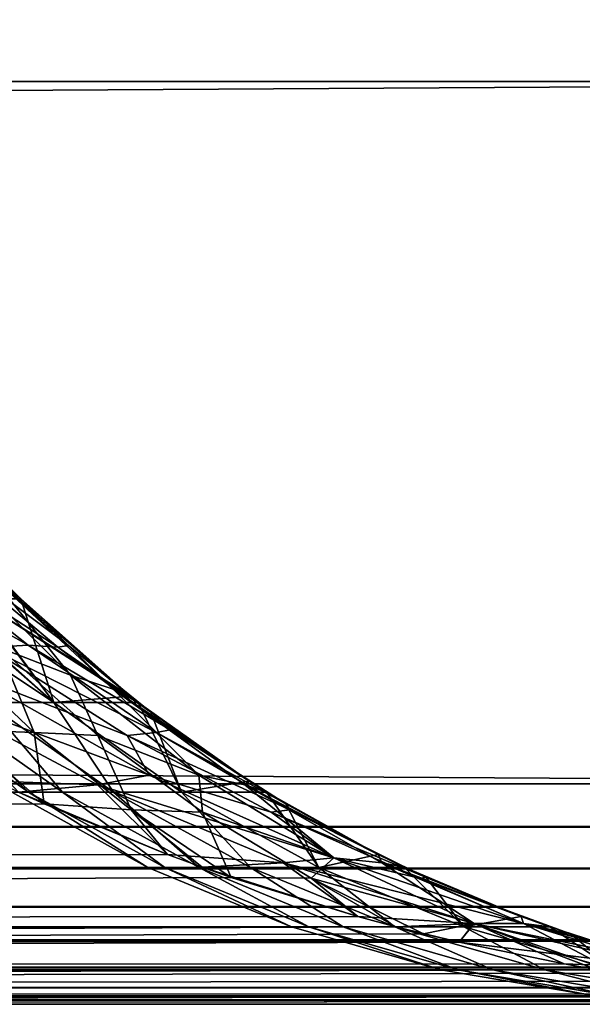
# Model space of a CAD drawing. Header units: millimetres. Extents: x -125 to 125, y -4 to 54.
# Tile 234 of 256: x 120.77 to 121.99, y -2 to 0.13. Entities that reach past the tile are written whole.
import ezdxf

# ---------------------------------------------------------------- set-up
doc = ezdxf.new("R2010")
doc.units = ezdxf.units.MM
doc.header["$LTSCALE"] = 65.185185
for name, color, linetype in [('10', 7, 'CONTINUOUS'), ('172', 7, 'CONTINUOUS'), ('173', 7, 'CONTINUOUS'), ('175', 7, 'CONTINUOUS'), ('176', 7, 'CONTINUOUS'), ('179', 7, 'CONTINUOUS'), ('18', 7, 'CONTINUOUS'), ('180', 7, 'CONTINUOUS'), ('22', 7, 'CONTINUOUS'), ('3', 7, 'CONTINUOUS'), ('5', 7, 'CONTINUOUS'), ('6', 7, 'CONTINUOUS'), ('8', 7, 'CONTINUOUS')]:
    doc.layers.add(name, color=color, linetype=linetype)

msp = doc.modelspace()

# ---------------------------------------------------------------- linework, layer by layer
at = {"layer": '10', "color": 7, "linetype": 'Continuous'}
for points in [[(123.901, 0, -124.9), (-123.8345, -1.5218, -124.8336), (-123.901, 0, -124.9), (123.901, 0, -124.9)], [(123.8345, -1.5218, -124.8336), (-123.8345, -1.5218, -124.8336), (123.901, 0, -124.9), (123.8345, -1.5218, -124.8336)]]:
    msp.add_3dface(points, dxfattribs=at)
at = {"layer": '172', "color": 7, "linetype": 'Continuous'}
for points in [[(120.6721, -1.1213, 108.8931), (120.7696, -1.1213, 120.0561), (120.7084, -1.0607, 119.9949), (120.6721, -1.1213, 108.8931)], [(120.7696, -1.1213, -120.0561), (120.6753, -1.1213, -109.2771), (120.7084, -1.0607, -119.9949), (120.7696, -1.1213, -120.0561)]]:
    msp.add_3dface(points, dxfattribs=at)
at = {"layer": '173', "color": 7, "linetype": 'Continuous'}
for points in [[(120.7646, -1.5402, -121.3015), (99.1347, -1.7032, -121.4149), (120.8204, -1.5658, -121.3434), (120.7646, -1.5402, -121.3015)], [(120.8204, -1.5658, -121.3434), (99.1347, -1.7032, -121.4149), (121.0871, -1.6756, -121.5435), (120.8204, -1.5658, -121.3434)], [(99.1347, -1.7032, -121.4149), (121.162, -1.703, -121.5998), (121.0871, -1.6756, -121.5435), (99.1347, -1.7032, -121.4149)], [(99.1347, -1.7032, -121.4149), (99.4772, -1.832, -121.7287), (121.162, -1.703, -121.5998), (99.1347, -1.7032, -121.4149)], [(121.162, -1.703, -121.5998), (99.4772, -1.832, -121.7287), (121.2253, -1.7251, -121.6473), (121.162, -1.703, -121.5998)], [(121.2253, -1.7251, -121.6473), (99.4772, -1.832, -121.7287), (121.4996, -1.8098, -121.8532), (121.2253, -1.7251, -121.6473)], [(99.4772, -1.832, -121.7287), (121.5819, -1.8319, -121.915), (121.4996, -1.8098, -121.8532), (99.4772, -1.832, -121.7287)], [(99.4772, -1.832, -121.7287), (99.8343, -1.9251, -122.0551), (121.5819, -1.8319, -121.915), (99.4772, -1.832, -121.7287)], [(121.5819, -1.8319, -121.915), (99.8343, -1.9251, -122.0551), (121.6416, -1.847, -121.9598), (121.5819, -1.8319, -121.915)], [(121.6416, -1.847, -121.9598), (99.8343, -1.9251, -122.0551), (121.719, -1.8654, -122.0179), (121.6416, -1.847, -121.9598)], [(121.719, -1.8654, -122.0179), (99.8343, -1.9251, -122.0551), (121.9463, -1.9123, -122.1885), (121.719, -1.8654, -122.0179)], [(99.8343, -1.9251, -122.0551), (122.0187, -1.9251, -122.2429), (121.9463, -1.9123, -122.1885), (99.8343, -1.9251, -122.0551)], [(99.8343, -1.9251, -122.0551), (100.2006, -1.9813, -122.3899), (122.0187, -1.9251, -122.2429), (99.8343, -1.9251, -122.0551)], [(122.0187, -1.9251, -122.2429), (100.2006, -1.9813, -122.3899), (122.0629, -1.9323, -122.2761), (122.0187, -1.9251, -122.2429)], [(122.0629, -1.9323, -122.2761), (100.2006, -1.9813, -122.3899), (122.1801, -1.9498, -122.364), (122.0629, -1.9323, -122.2761)], [(122.1801, -1.9498, -122.364), (100.2006, -1.9813, -122.3899), (122.419, -1.9772, -122.5434), (122.1801, -1.9498, -122.364)], [(100.2006, -1.9813, -122.3899), (122.4663, -1.9813, -122.5788), (122.419, -1.9772, -122.5434), (100.2006, -1.9813, -122.3899)], [(100.2006, -1.9813, -122.3899), (112.8155, -2, -122.8266), (122.4663, -1.9813, -122.5788), (100.2006, -1.9813, -122.3899)], [(122.4663, -1.9813, -122.5788), (112.8155, -2, -122.8266), (122.4887, -1.9831, -122.5956), (122.4663, -1.9813, -122.5788)], [(122.4887, -1.9831, -122.5956), (112.8155, -2, -122.8266), (122.6633, -1.9941, -122.7267), (122.4887, -1.9831, -122.5956)], [(112.8155, -2, -122.8266), (122.9176, -2, -122.9176), (122.6633, -1.9941, -122.7267), (112.8155, -2, -122.8266)]]:
    msp.add_3dface(points, dxfattribs=at)
at = {"layer": '175', "color": 7, "linetype": 'Continuous'}
for points in [[(121.0871, -1.6756, 121.5435), (99.1347, -1.7032, 121.4149), (120.7646, -1.5402, 121.3015), (121.0871, -1.6756, 121.5435)], [(121.162, -1.703, 121.5998), (99.1347, -1.7032, 121.4149), (121.0871, -1.6756, 121.5435), (121.162, -1.703, 121.5998)], [(121.162, -1.703, 121.5998), (99.4772, -1.832, 121.7287), (99.1347, -1.7032, 121.4149), (121.162, -1.703, 121.5998)], [(121.4996, -1.8098, 121.8532), (99.4772, -1.832, 121.7287), (121.162, -1.703, 121.5998), (121.4996, -1.8098, 121.8532)], [(121.5819, -1.8319, 121.915), (99.4772, -1.832, 121.7287), (121.4996, -1.8098, 121.8532), (121.5819, -1.8319, 121.915)], [(121.5819, -1.8319, 121.915), (99.8343, -1.9251, 122.0551), (99.4772, -1.832, 121.7287), (121.5819, -1.8319, 121.915)], [(121.719, -1.8654, 122.0179), (99.8343, -1.9251, 122.0551), (121.5819, -1.8319, 121.915), (121.719, -1.8654, 122.0179)], [(121.9463, -1.9123, 122.1885), (99.8343, -1.9251, 122.0551), (121.719, -1.8654, 122.0179), (121.9463, -1.9123, 122.1885)], [(122.0187, -1.9251, 122.2429), (99.8343, -1.9251, 122.0551), (121.9463, -1.9123, 122.1885), (122.0187, -1.9251, 122.2429)], [(122.0187, -1.9251, 122.2429), (100.2006, -1.9813, 122.3899), (99.8343, -1.9251, 122.0551), (122.0187, -1.9251, 122.2429)], [(122.1801, -1.9498, 122.364), (100.2006, -1.9813, 122.3899), (122.0187, -1.9251, 122.2429), (122.1801, -1.9498, 122.364)], [(122.419, -1.9772, 122.5434), (100.2006, -1.9813, 122.3899), (122.1801, -1.9498, 122.364), (122.419, -1.9772, 122.5434)], [(122.4663, -1.9813, 122.5788), (100.2006, -1.9813, 122.3899), (122.419, -1.9772, 122.5434), (122.4663, -1.9813, 122.5788)], [(122.4663, -1.9813, 122.5788), (102.6221, -2, 122.7429), (100.2006, -1.9813, 122.3899), (122.4663, -1.9813, 122.5788)], [(112.7701, -2, 122.8263), (102.6221, -2, 122.7429), (122.4663, -1.9813, 122.5788), (112.7701, -2, 122.8263)], [(122.6633, -1.9941, 122.7267), (112.7701, -2, 122.8263), (122.4663, -1.9813, 122.5788), (122.6633, -1.9941, 122.7267)], [(122.9176, -2, 122.9176), (112.7701, -2, 122.8263), (122.6633, -1.9941, 122.7267), (122.9176, -2, 122.9176)]]:
    msp.add_3dface(points, dxfattribs=at)
at = {"layer": '176', "color": 7, "linetype": 'Continuous'}
for points in [[(120.5838, -1.1213, 97.6876), (120.5046, -1.1213, 86.4205), (120.8407, -1.3455, 98.5057), (120.5838, -1.1213, 97.6876)], [(120.5046, -1.1213, 86.4205), (120.6944, -1.3455, 76.6158), (120.8407, -1.3455, 98.5057), (120.5046, -1.1213, 86.4205)], [(120.6721, -1.1213, 108.8931), (120.5838, -1.1213, 97.6876), (120.8407, -1.3455, 98.5057), (120.6721, -1.1213, 108.8931)], [(120.5898, -1.1213, -98.4959), (120.6753, -1.1213, -109.2771), (120.8407, -1.3455, -98.5057), (120.5898, -1.1213, -98.4959)], [(120.5898, -1.1213, -98.4959), (120.8407, -1.3455, -98.5057), (120.6944, -1.3455, -76.6158), (120.5898, -1.1213, -98.4959)], [(120.7696, -1.1213, 120.0561), (120.6721, -1.1213, 108.8931), (121.0069, -1.3322, 120.3722), (120.7696, -1.1213, 120.0561)], [(120.6721, -1.1213, 108.8931), (120.8407, -1.3455, 98.5057), (121.0236, -1.3455, 120.3945), (120.6721, -1.1213, 108.8931)], [(120.6721, -1.1213, 108.8931), (121.0236, -1.3455, 120.3945), (121.0069, -1.3322, 120.3722), (120.6721, -1.1213, 108.8931)], [(120.6753, -1.1213, -109.2771), (120.7696, -1.1213, -120.0561), (120.8407, -1.3455, -98.5057), (120.6753, -1.1213, -109.2771)], [(120.8407, -1.3455, -98.5057), (120.7696, -1.1213, -120.0561), (121.0069, -1.3322, -120.3722), (120.8407, -1.3455, -98.5057)], [(121.0236, -1.3455, -120.3945), (120.8407, -1.3455, -98.5057), (121.0069, -1.3322, -120.3722), (121.0236, -1.3455, -120.3945)], [(120.7497, -1.5404, 10.9789), (120.7865, -1.5404, 32.9367), (120.5116, -1.3455, 32.8355), (120.7497, -1.5404, 10.9789)], [(120.5116, -1.3455, 32.8355), (120.7865, -1.5404, 32.9367), (120.5847, -1.3455, 54.7257), (120.5116, -1.3455, 32.8355)], [(120.7865, -1.5404, -32.9367), (120.7497, -1.5404, -10.9789), (120.5116, -1.3455, -32.8355), (120.7865, -1.5404, -32.9367)], [(120.5847, -1.3455, -54.7257), (120.7865, -1.5404, -32.9367), (120.5116, -1.3455, -32.8355), (120.5847, -1.3455, -54.7257)], [(120.7865, -1.5404, 32.9367), (120.8601, -1.5404, 54.8944), (120.5847, -1.3455, 54.7257), (120.7865, -1.5404, 32.9367)], [(120.5847, -1.3455, 54.7257), (120.8601, -1.5404, 54.8944), (120.6944, -1.3455, 76.6158), (120.5847, -1.3455, 54.7257)], [(120.8601, -1.5404, -54.8944), (120.7865, -1.5404, -32.9367), (120.5847, -1.3455, -54.7257), (120.8601, -1.5404, -54.8944)], [(120.6944, -1.3455, -76.6158), (120.8601, -1.5404, -54.8944), (120.5847, -1.3455, -54.7257), (120.6944, -1.3455, -76.6158)], [(120.8601, -1.5404, 54.8944), (120.9705, -1.5404, 76.8519), (120.6944, -1.3455, 76.6158), (120.8601, -1.5404, 54.8944)], [(120.6944, -1.3455, 76.6158), (120.9705, -1.5404, 76.8519), (120.8407, -1.3455, 98.5057), (120.6944, -1.3455, 76.6158)], [(120.9705, -1.5404, -76.8519), (120.8601, -1.5404, -54.8944), (120.6944, -1.3455, -76.6158), (120.9705, -1.5404, -76.8519)], [(120.8407, -1.3455, -98.5057), (120.9705, -1.5404, -76.8519), (120.6944, -1.3455, -76.6158), (120.8407, -1.3455, -98.5057)], [(120.9705, -1.5404, 76.8519), (121.1177, -1.5404, 98.8092), (120.8407, -1.3455, 98.5057), (120.9705, -1.5404, 76.8519)], [(120.8407, -1.3455, 98.5057), (121.1177, -1.5404, 98.8092), (121.0236, -1.3455, 120.3945), (120.8407, -1.3455, 98.5057)], [(121.1177, -1.5404, -98.8092), (120.9705, -1.5404, -76.8519), (120.8407, -1.3455, -98.5057), (121.1177, -1.5404, -98.8092)], [(121.0236, -1.3455, -120.3945), (121.1177, -1.5404, -98.8092), (120.8407, -1.3455, -98.5057), (121.0236, -1.3455, -120.3945)], [(121.0236, -1.3455, 120.3945), (121.1177, -1.5404, 98.8092), (121.0514, -1.3671, 120.4314), (121.0236, -1.3455, 120.3945)], [(121.2639, -1.5165, -120.7145), (121.1177, -1.5404, -98.8092), (121.0236, -1.3455, -120.3945), (121.2639, -1.5165, -120.7145)], [(121.0514, -1.3671, 120.4314), (121.1177, -1.5404, 98.8092), (121.2639, -1.5165, 120.7145), (121.0514, -1.3671, 120.4314)], [(121.1177, -1.5404, 98.8092), (121.3015, -1.5402, 120.7646), (121.2639, -1.5165, 120.7145), (121.1177, -1.5404, 98.8092)], [(121.3015, -1.5402, -120.7646), (121.1177, -1.5404, -98.8092), (121.2639, -1.5165, -120.7145), (121.3015, -1.5402, -120.7646)], [(121.0445, -1.7032, -11.0151), (121.0445, -1.7032, 11.0151), (120.7497, -1.5404, -10.9789), (121.0445, -1.7032, -11.0151)], [(120.7865, -1.5404, -32.9367), (121.0445, -1.7032, -11.0151), (120.7497, -1.5404, -10.9789), (120.7865, -1.5404, -32.9367)], [(120.7497, -1.5404, -10.9789), (121.0445, -1.7032, 11.0151), (120.7497, -1.5404, 10.9789), (120.7497, -1.5404, -10.9789)], [(120.7497, -1.5404, 10.9789), (121.0445, -1.7032, 11.0151), (120.7865, -1.5404, 32.9367), (120.7497, -1.5404, 10.9789)], [(120.8601, -1.5404, -54.8944), (121.0815, -1.7032, -33.0452), (120.7865, -1.5404, -32.9367), (120.8601, -1.5404, -54.8944)], [(121.0445, -1.7032, 11.0151), (121.0815, -1.7032, 33.0452), (120.7865, -1.5404, 32.9367), (121.0445, -1.7032, 11.0151)], [(120.7865, -1.5404, 32.9367), (121.0815, -1.7032, 33.0452), (120.8601, -1.5404, 54.8944), (120.7865, -1.5404, 32.9367)], [(121.0815, -1.7032, -33.0452), (121.0445, -1.7032, -11.0151), (120.7865, -1.5404, -32.9367), (121.0815, -1.7032, -33.0452)], [(121.0815, -1.7032, 33.0452), (121.1556, -1.7032, 55.0752), (120.8601, -1.5404, 54.8944), (121.0815, -1.7032, 33.0452)], [(120.8601, -1.5404, 54.8944), (121.1556, -1.7032, 55.0752), (120.9705, -1.5404, 76.8519), (120.8601, -1.5404, 54.8944)], [(121.1556, -1.7032, -55.0752), (121.0815, -1.7032, -33.0452), (120.8601, -1.5404, -54.8944), (121.1556, -1.7032, -55.0752)], [(120.9705, -1.5404, -76.8519), (121.1556, -1.7032, -55.0752), (120.8601, -1.5404, -54.8944), (120.9705, -1.5404, -76.8519)], [(121.1556, -1.7032, 55.0752), (121.2668, -1.7032, 77.105), (120.9705, -1.5404, 76.8519), (121.1556, -1.7032, 55.0752)], [(120.9705, -1.5404, 76.8519), (121.2668, -1.7032, 77.105), (121.1177, -1.5404, 98.8092), (120.9705, -1.5404, 76.8519)], [(121.2668, -1.7032, -77.105), (121.1556, -1.7032, -55.0752), (120.9705, -1.5404, -76.8519), (121.2668, -1.7032, -77.105)], [(121.1177, -1.5404, -98.8092), (121.2668, -1.7032, -77.105), (120.9705, -1.5404, -76.8519), (121.1177, -1.5404, -98.8092)], [(121.1177, -1.5404, 98.8092), (121.4149, -1.7032, 99.1347), (121.3015, -1.5402, 120.7646), (121.1177, -1.5404, 98.8092)], [(121.3015, -1.5402, -120.7646), (121.4149, -1.7032, -99.1347), (121.1177, -1.5404, -98.8092), (121.3015, -1.5402, -120.7646)], [(121.2668, -1.7032, 77.105), (121.4149, -1.7032, 99.1347), (121.1177, -1.5404, 98.8092), (121.2668, -1.7032, 77.105)], [(121.4149, -1.7032, -99.1347), (121.2668, -1.7032, -77.105), (121.1177, -1.5404, -98.8092), (121.4149, -1.7032, -99.1347)], [(121.5435, -1.6756, -121.0871), (121.4149, -1.7032, -99.1347), (121.3015, -1.5402, -120.7646), (121.5435, -1.6756, -121.0871)], [(121.3015, -1.5402, 120.7646), (121.4149, -1.7032, 99.1347), (121.3434, -1.5658, 120.8204), (121.3015, -1.5402, 120.7646)], [(121.3434, -1.5658, 120.8204), (121.4149, -1.7032, 99.1347), (121.5435, -1.6756, 121.0871), (121.3434, -1.5658, 120.8204)], [(121.4149, -1.7032, 99.1347), (121.5998, -1.703, 121.162), (121.5435, -1.6756, 121.0871), (121.4149, -1.7032, 99.1347)], [(121.5998, -1.703, -121.162), (121.4149, -1.7032, -99.1347), (121.5435, -1.6756, -121.0871), (121.5998, -1.703, -121.162)], [(121.3557, -1.832, -11.0531), (121.3557, -1.832, 11.0531), (121.0445, -1.7032, -11.0151), (121.3557, -1.832, -11.0531)], [(121.0815, -1.7032, -33.0452), (121.3557, -1.832, -11.0531), (121.0445, -1.7032, -11.0151), (121.0815, -1.7032, -33.0452)], [(121.0445, -1.7032, -11.0151), (121.3557, -1.832, 11.0531), (121.0445, -1.7032, 11.0151), (121.0445, -1.7032, -11.0151)], [(121.0445, -1.7032, 11.0151), (121.3557, -1.832, 11.0531), (121.0815, -1.7032, 33.0452), (121.0445, -1.7032, 11.0151)], [(121.393, -1.832, -33.1594), (121.3557, -1.832, -11.0531), (121.0815, -1.7032, -33.0452), (121.393, -1.832, -33.1594)], [(121.1556, -1.7032, -55.0752), (121.393, -1.832, -33.1594), (121.0815, -1.7032, -33.0452), (121.1556, -1.7032, -55.0752)], [(121.3557, -1.832, 11.0531), (121.393, -1.832, 33.1594), (121.0815, -1.7032, 33.0452), (121.3557, -1.832, 11.0531)], [(121.0815, -1.7032, 33.0452), (121.393, -1.832, 33.1594), (121.1556, -1.7032, 55.0752), (121.0815, -1.7032, 33.0452)], [(121.4676, -1.832, -55.2655), (121.393, -1.832, -33.1594), (121.1556, -1.7032, -55.0752), (121.4676, -1.832, -55.2655)], [(121.2668, -1.7032, -77.105), (121.4676, -1.832, -55.2655), (121.1556, -1.7032, -55.0752), (121.2668, -1.7032, -77.105)], [(121.393, -1.832, 33.1594), (121.4676, -1.832, 55.2655), (121.1556, -1.7032, 55.0752), (121.393, -1.832, 33.1594)], [(121.1556, -1.7032, 55.0752), (121.4676, -1.832, 55.2655), (121.2668, -1.7032, 77.105), (121.1556, -1.7032, 55.0752)], [(121.2668, -1.7032, 77.105), (121.5795, -1.832, 77.3715), (121.4149, -1.7032, 99.1347), (121.2668, -1.7032, 77.105)], [(121.4676, -1.832, 55.2655), (121.5795, -1.832, 77.3715), (121.2668, -1.7032, 77.105), (121.4676, -1.832, 55.2655)], [(121.5795, -1.832, -77.3715), (121.4676, -1.832, -55.2655), (121.2668, -1.7032, -77.105), (121.5795, -1.832, -77.3715)], [(121.4149, -1.7032, -99.1347), (121.5795, -1.832, -77.3715), (121.2668, -1.7032, -77.105), (121.4149, -1.7032, -99.1347)], [(121.4149, -1.7032, 99.1347), (121.7287, -1.832, 99.4772), (121.5998, -1.703, 121.162), (121.4149, -1.7032, 99.1347)], [(121.5998, -1.703, -121.162), (121.7287, -1.832, -99.4772), (121.4149, -1.7032, -99.1347), (121.5998, -1.703, -121.162)], [(121.5795, -1.832, 77.3715), (121.7287, -1.832, 99.4772), (121.4149, -1.7032, 99.1347), (121.5795, -1.832, 77.3715)], [(121.7287, -1.832, -99.4772), (121.5795, -1.832, -77.3715), (121.4149, -1.7032, -99.1347), (121.7287, -1.832, -99.4772)], [(121.5998, -1.703, 121.162), (121.7287, -1.832, 99.4772), (121.6473, -1.7251, 121.2253), (121.5998, -1.703, 121.162)], [(121.8532, -1.8098, -121.4996), (121.7287, -1.832, -99.4772), (121.5998, -1.703, -121.162), (121.8532, -1.8098, -121.4996)], [(121.6473, -1.7251, 121.2253), (121.7287, -1.832, 99.4772), (121.8532, -1.8098, 121.4996), (121.6473, -1.7251, 121.2253)], [(121.7287, -1.832, 99.4772), (121.915, -1.8319, 121.5819), (121.8532, -1.8098, 121.4996), (121.7287, -1.832, 99.4772)], [(121.915, -1.8319, -121.5819), (121.7287, -1.832, -99.4772), (121.8532, -1.8098, -121.4996), (121.915, -1.8319, -121.5819)], [(121.6793, -1.9251, -11.0928), (121.6793, -1.9251, 11.0928), (121.3557, -1.832, -11.0531), (121.6793, -1.9251, -11.0928)], [(121.393, -1.832, -33.1594), (121.6793, -1.9251, -11.0928), (121.3557, -1.832, -11.0531), (121.393, -1.832, -33.1594)], [(121.3557, -1.832, -11.0531), (121.6793, -1.9251, 11.0928), (121.3557, -1.832, 11.0531), (121.3557, -1.832, -11.0531)], [(121.3557, -1.832, 11.0531), (121.6793, -1.9251, 11.0928), (121.393, -1.832, 33.1594), (121.3557, -1.832, 11.0531)], [(121.7169, -1.9251, -33.2784), (121.6793, -1.9251, -11.0928), (121.393, -1.832, -33.1594), (121.7169, -1.9251, -33.2784)], [(121.4676, -1.832, -55.2655), (121.7169, -1.9251, -33.2784), (121.393, -1.832, -33.1594), (121.4676, -1.832, -55.2655)], [(121.6793, -1.9251, 11.0928), (121.7169, -1.9251, 33.2784), (121.393, -1.832, 33.1594), (121.6793, -1.9251, 11.0928)], [(121.393, -1.832, 33.1594), (121.7169, -1.9251, 33.2784), (121.4676, -1.832, 55.2655), (121.393, -1.832, 33.1594)], [(121.7921, -1.9251, -55.4639), (121.7169, -1.9251, -33.2784), (121.4676, -1.832, -55.2655), (121.7921, -1.9251, -55.4639)], [(121.5795, -1.832, -77.3715), (121.7921, -1.9251, -55.4639), (121.4676, -1.832, -55.2655), (121.5795, -1.832, -77.3715)], [(121.7169, -1.9251, 33.2784), (121.7921, -1.9251, 55.4639), (121.4676, -1.832, 55.2655), (121.7169, -1.9251, 33.2784)], [(121.4676, -1.832, 55.2655), (121.7921, -1.9251, 55.4639), (121.5795, -1.832, 77.3715), (121.4676, -1.832, 55.2655)], [(121.9048, -1.9251, -77.6492), (121.7921, -1.9251, -55.4639), (121.5795, -1.832, -77.3715), (121.9048, -1.9251, -77.6492)], [(121.7287, -1.832, -99.4772), (121.9048, -1.9251, -77.6492), (121.5795, -1.832, -77.3715), (121.7287, -1.832, -99.4772)], [(121.7921, -1.9251, 55.4639), (121.9048, -1.9251, 77.6492), (121.5795, -1.832, 77.3715), (121.7921, -1.9251, 55.4639)], [(121.5795, -1.832, 77.3715), (121.9048, -1.9251, 77.6492), (121.7287, -1.832, 99.4772), (121.5795, -1.832, 77.3715)], [(121.915, -1.8319, -121.5819), (122.0551, -1.9251, -99.8343), (121.7287, -1.832, -99.4772), (121.915, -1.8319, -121.5819)], [(121.7287, -1.832, 99.4772), (122.0551, -1.9251, 99.8343), (121.915, -1.8319, 121.5819), (121.7287, -1.832, 99.4772)], [(122.0551, -1.9251, -99.8343), (121.9048, -1.9251, -77.6492), (121.7287, -1.832, -99.4772), (122.0551, -1.9251, -99.8343)], [(121.9048, -1.9251, 77.6492), (122.0551, -1.9251, 99.8343), (121.7287, -1.832, 99.4772), (121.9048, -1.9251, 77.6492)], [(122.0179, -1.8654, -121.719), (122.0551, -1.9251, -99.8343), (121.915, -1.8319, -121.5819), (122.0179, -1.8654, -121.719)], [(121.915, -1.8319, 121.5819), (122.0551, -1.9251, 99.8343), (121.9598, -1.847, 121.6416), (121.915, -1.8319, 121.5819)], [(121.9598, -1.847, 121.6416), (122.0551, -1.9251, 99.8343), (122.0179, -1.8654, 121.719), (121.9598, -1.847, 121.6416)], [(122.0114, -1.9813, -11.1335), (122.0114, -1.9813, 11.1335), (121.6793, -1.9251, -11.0928), (122.0114, -1.9813, -11.1335)], [(121.7169, -1.9251, -33.2784), (122.0114, -1.9813, -11.1335), (121.6793, -1.9251, -11.0928), (121.7169, -1.9251, -33.2784)], [(121.6793, -1.9251, -11.0928), (122.0114, -1.9813, 11.1335), (121.6793, -1.9251, 11.0928), (121.6793, -1.9251, -11.0928)], [(121.6793, -1.9251, 11.0928), (122.0114, -1.9813, 11.1335), (121.7169, -1.9251, 33.2784), (121.6793, -1.9251, 11.0928)], [(122.0493, -1.9813, -33.4005), (122.0114, -1.9813, -11.1335), (121.7169, -1.9251, -33.2784), (122.0493, -1.9813, -33.4005)], [(121.7921, -1.9251, -55.4639), (122.0493, -1.9813, -33.4005), (121.7169, -1.9251, -33.2784), (121.7921, -1.9251, -55.4639)], [(122.0114, -1.9813, 11.1335), (122.0493, -1.9813, 33.4005), (121.7169, -1.9251, 33.2784), (122.0114, -1.9813, 11.1335)], [(121.7169, -1.9251, 33.2784), (122.0493, -1.9813, 33.4005), (121.7921, -1.9251, 55.4639), (121.7169, -1.9251, 33.2784)], [(122.125, -1.9813, -55.6674), (122.0493, -1.9813, -33.4005), (121.7921, -1.9251, -55.4639), (122.125, -1.9813, -55.6674)], [(121.9048, -1.9251, -77.6492), (122.125, -1.9813, -55.6674), (121.7921, -1.9251, -55.4639), (121.9048, -1.9251, -77.6492)], [(122.0493, -1.9813, 33.4005), (122.125, -1.9813, 55.6674), (121.7921, -1.9251, 55.4639), (122.0493, -1.9813, 33.4005)], [(121.7921, -1.9251, 55.4639), (122.125, -1.9813, 55.6674), (121.9048, -1.9251, 77.6492), (121.7921, -1.9251, 55.4639)], [(122.2385, -1.9813, -77.9341), (122.125, -1.9813, -55.6674), (121.9048, -1.9251, -77.6492), (122.2385, -1.9813, -77.9341)], [(122.0551, -1.9251, -99.8343), (122.2385, -1.9813, -77.9341), (121.9048, -1.9251, -77.6492), (122.0551, -1.9251, -99.8343)], [(122.125, -1.9813, 55.6674), (122.2385, -1.9813, 77.9341), (121.9048, -1.9251, 77.6492), (122.125, -1.9813, 55.6674)], [(121.9048, -1.9251, 77.6492), (122.2385, -1.9813, 77.9341), (122.0551, -1.9251, 99.8343), (121.9048, -1.9251, 77.6492)]]:
    msp.add_3dface(points, dxfattribs=at)
at = {"layer": '179', "color": 7, "linetype": 'Continuous'}
for points in [[(120.7852, -1.2218, 120.5992), (120.414, -1.0117, 120.5203), (120.5208, -1.0118, 120.4134), (120.7852, -1.2218, 120.5992)], [(120.6996, -1.2269, 120.7217), (120.414, -1.0117, 120.5203), (120.7852, -1.2218, 120.5992), (120.6996, -1.2269, 120.7217)], [(120.8495, -1.2259, 120.4627), (120.5208, -1.0118, 120.4134), (120.6172, -1.0305, 120.2985), (120.8495, -1.2259, 120.4627)], [(120.7852, -1.2218, 120.5992), (120.5208, -1.0118, 120.4134), (120.8495, -1.2259, 120.4627), (120.7852, -1.2218, 120.5992)], [(120.8728, -1.222, 120.3014), (120.6172, -1.0305, 120.2985), (120.7009, -1.0674, 120.1783), (120.8728, -1.222, 120.3014)], [(120.8495, -1.2259, 120.4627), (120.6172, -1.0305, 120.2985), (120.8728, -1.222, 120.3014), (120.8495, -1.2259, 120.4627)], [(120.7696, -1.1213, 120.0561), (121.0069, -1.3322, 120.3722), (120.7009, -1.0674, 120.1783), (120.7696, -1.1213, 120.0561)], [(121.0069, -1.3322, 120.3722), (120.8728, -1.222, 120.3014), (120.7009, -1.0674, 120.1783), (121.0069, -1.3322, 120.3722)], [(120.9998, -1.4174, 120.9366), (120.6628, -1.2868, 120.8768), (120.6996, -1.2269, 120.7217), (120.9998, -1.4174, 120.9366)], [(121.0632, -1.4106, 120.7982), (120.6996, -1.2269, 120.7217), (120.7852, -1.2218, 120.5992), (121.0632, -1.4106, 120.7982)], [(120.9998, -1.4174, 120.9366), (120.6996, -1.2269, 120.7217), (121.0632, -1.4106, 120.7982), (120.9998, -1.4174, 120.9366)], [(121.0931, -1.4049, 120.6383), (120.7852, -1.2218, 120.5992), (120.8495, -1.2259, 120.4627), (121.0931, -1.4049, 120.6383)], [(121.0632, -1.4106, 120.7982), (120.7852, -1.2218, 120.5992), (121.0931, -1.4049, 120.6383), (121.0632, -1.4106, 120.7982)], [(121.0514, -1.3671, 120.4314), (120.8495, -1.2259, 120.4627), (120.8728, -1.222, 120.3014), (121.0514, -1.3671, 120.4314)], [(121.0514, -1.3671, 120.4314), (121.0931, -1.4049, 120.6383), (120.8495, -1.2259, 120.4627), (121.0514, -1.3671, 120.4314)], [(121.0069, -1.3322, 120.3722), (121.0236, -1.3455, 120.3945), (120.8728, -1.222, 120.3014), (121.0069, -1.3322, 120.3722)], [(121.0236, -1.3455, 120.3945), (121.0514, -1.3671, 120.4314), (120.8728, -1.222, 120.3014), (121.0236, -1.3455, 120.3945)], [(121.0473, -1.5035, 121.1551), (120.5472, -1.3168, 120.9694), (120.6628, -1.2868, 120.8768), (121.0473, -1.5035, 121.1551)], [(121.0473, -1.5035, 121.1551), (120.6628, -1.2868, 120.8768), (120.9998, -1.4174, 120.9366), (121.0473, -1.5035, 121.1551)], [(120.9354, -1.5246, 121.2544), (120.5472, -1.3168, 120.9694), (121.0473, -1.5035, 121.1551), (120.9354, -1.5246, 121.2544)], [(120.9354, -1.5246, 121.2544), (120.7145, -1.5165, 121.2639), (120.5472, -1.3168, 120.9694), (120.9354, -1.5246, 121.2544)], [(121.0514, -1.3671, 120.4314), (121.2639, -1.5165, 120.7145), (121.0931, -1.4049, 120.6383), (121.0514, -1.3671, 120.4314)], [(121.3434, -1.5658, 120.8204), (121.0632, -1.4106, 120.7982), (121.0931, -1.4049, 120.6383), (121.3434, -1.5658, 120.8204)], [(121.2639, -1.5165, 120.7145), (121.3015, -1.5402, 120.7646), (121.0931, -1.4049, 120.6383), (121.2639, -1.5165, 120.7145)], [(121.3015, -1.5402, 120.7646), (121.3434, -1.5658, 120.8204), (121.0931, -1.4049, 120.6383), (121.3015, -1.5402, 120.7646)], [(121.3521, -1.5787, 121.0085), (120.9998, -1.4174, 120.9366), (121.0632, -1.4106, 120.7982), (121.3521, -1.5787, 121.0085)], [(121.3116, -1.5838, 121.1629), (121.0473, -1.5035, 121.1551), (120.9998, -1.4174, 120.9366), (121.3116, -1.5838, 121.1629)], [(121.3116, -1.5838, 121.1629), (120.9998, -1.4174, 120.9366), (121.3521, -1.5787, 121.0085), (121.3116, -1.5838, 121.1629)], [(121.3434, -1.5658, 120.8204), (121.3521, -1.5787, 121.0085), (121.0632, -1.4106, 120.7982), (121.3434, -1.5658, 120.8204)], [(121.447, -1.6823, 121.4476), (120.9354, -1.5246, 121.2544), (121.0473, -1.5035, 121.1551), (121.447, -1.6823, 121.4476)], [(121.447, -1.6823, 121.4476), (121.0473, -1.5035, 121.1551), (121.3116, -1.5838, 121.1629), (121.447, -1.6823, 121.4476)], [(120.7646, -1.5402, 121.3015), (120.7145, -1.5165, 121.2639), (120.9354, -1.5246, 121.2544), (120.7646, -1.5402, 121.3015)], [(121.0871, -1.6756, 121.5435), (120.7646, -1.5402, 121.3015), (120.9354, -1.5246, 121.2544), (121.0871, -1.6756, 121.5435)], [(121.338, -1.6932, 121.5517), (121.0871, -1.6756, 121.5435), (120.9354, -1.5246, 121.2544), (121.338, -1.6932, 121.5517)], [(121.338, -1.6932, 121.5517), (120.9354, -1.5246, 121.2544), (121.447, -1.6823, 121.4476), (121.338, -1.6932, 121.5517)], [(121.6473, -1.7251, 121.2253), (121.3116, -1.5838, 121.1629), (121.3521, -1.5787, 121.0085), (121.6473, -1.7251, 121.2253)], [(121.3434, -1.5658, 120.8204), (121.5435, -1.6756, 121.0871), (121.3521, -1.5787, 121.0085), (121.3434, -1.5658, 120.8204)], [(121.5435, -1.6756, 121.0871), (121.5998, -1.703, 121.162), (121.3521, -1.5787, 121.0085), (121.5435, -1.6756, 121.0871)], [(121.5998, -1.703, 121.162), (121.6473, -1.7251, 121.2253), (121.3521, -1.5787, 121.0085), (121.5998, -1.703, 121.162)], [(121.6324, -1.7269, 121.3986), (121.447, -1.6823, 121.4476), (121.3116, -1.5838, 121.1629), (121.6324, -1.7269, 121.3986)], [(121.6473, -1.7251, 121.2253), (121.6324, -1.7269, 121.3986), (121.3116, -1.5838, 121.1629), (121.6473, -1.7251, 121.2253)], [(121.162, -1.703, 121.5998), (121.0871, -1.6756, 121.5435), (121.338, -1.6932, 121.5517), (121.162, -1.703, 121.5998)], [(121.8578, -1.8248, 121.7512), (121.338, -1.6932, 121.5517), (121.447, -1.6823, 121.4476), (121.8578, -1.8248, 121.7512)], [(121.8578, -1.8248, 121.7512), (121.447, -1.6823, 121.4476), (121.6324, -1.7269, 121.3986), (121.8578, -1.8248, 121.7512)], [(121.4996, -1.8098, 121.8532), (121.162, -1.703, 121.5998), (121.338, -1.6932, 121.5517), (121.4996, -1.8098, 121.8532)], [(121.751, -1.8249, 121.8581), (121.4996, -1.8098, 121.8532), (121.338, -1.6932, 121.5517), (121.751, -1.8249, 121.8581)], [(121.751, -1.8249, 121.8581), (121.338, -1.6932, 121.5517), (121.8578, -1.8248, 121.7512), (121.751, -1.8249, 121.8581)], [(121.6473, -1.7251, 121.2253), (121.8532, -1.8098, 121.4996), (121.6324, -1.7269, 121.3986), (121.6473, -1.7251, 121.2253)], [(121.8532, -1.8098, 121.4996), (121.915, -1.8319, 121.5819), (121.6324, -1.7269, 121.3986), (121.8532, -1.8098, 121.4996)], [(121.915, -1.8319, 121.5819), (121.9598, -1.847, 121.6416), (121.6324, -1.7269, 121.3986), (121.915, -1.8319, 121.5819)], [(121.9598, -1.847, 121.6416), (121.8578, -1.8248, 121.7512), (121.6324, -1.7269, 121.3986), (121.9598, -1.847, 121.6416)], [(121.5819, -1.8319, 121.915), (121.4996, -1.8098, 121.8532), (121.751, -1.8249, 121.8581), (121.5819, -1.8319, 121.915)], [(121.719, -1.8654, 122.0179), (121.5819, -1.8319, 121.915), (121.751, -1.8249, 121.8581), (121.719, -1.8654, 122.0179)], [(122.1713, -1.9212, 122.1713), (121.719, -1.8654, 122.0179), (121.751, -1.8249, 121.8581), (122.1713, -1.9212, 122.1713)], [(122.2761, -1.9323, 122.0629), (121.751, -1.8249, 121.8581), (121.8578, -1.8248, 121.7512), (122.2761, -1.9323, 122.0629)], [(122.2761, -1.9323, 122.0629), (122.1713, -1.9212, 122.1713), (121.751, -1.8249, 121.8581), (122.2761, -1.9323, 122.0629)], [(121.9598, -1.847, 121.6416), (122.0179, -1.8654, 121.719), (121.8578, -1.8248, 121.7512), (121.9598, -1.847, 121.6416)], [(122.1885, -1.9123, 121.9463), (122.2429, -1.9251, 122.0187), (121.8578, -1.8248, 121.7512), (122.1885, -1.9123, 121.9463)], [(122.2429, -1.9251, 122.0187), (122.2761, -1.9323, 122.0629), (121.8578, -1.8248, 121.7512), (122.2429, -1.9251, 122.0187)], [(122.0179, -1.8654, 121.719), (122.1885, -1.9123, 121.9463), (121.8578, -1.8248, 121.7512), (122.0179, -1.8654, 121.719)], [(121.9463, -1.9123, 122.1885), (121.719, -1.8654, 122.0179), (122.1713, -1.9212, 122.1713), (121.9463, -1.9123, 122.1885)], [(122.0187, -1.9251, 122.2429), (121.9463, -1.9123, 122.1885), (122.1713, -1.9212, 122.1713), (122.0187, -1.9251, 122.2429)]]:
    msp.add_3dface(points, dxfattribs=at)
at = {"layer": '18', "color": 7, "linetype": 'Continuous'}
for points in [[(-123.8345, -1.5218, -124.8336), (123.8345, -1.6156, -124.8205), (-123.8345, -1.6156, -124.8205), (-123.8345, -1.5218, -124.8336)], [(-123.8345, -1.5218, -124.8336), (123.8345, -1.5218, -124.8336), (123.8345, -1.6156, -124.8205), (-123.8345, -1.5218, -124.8336)], [(123.8345, -1.6156, -124.8205), (123.8345, -1.7059, -124.7897), (-123.8345, -1.6156, -124.8205), (123.8345, -1.6156, -124.8205)], [(-123.8345, -1.6156, -124.8205), (123.8345, -1.7059, -124.7897), (-123.8345, -1.7059, -124.7897), (-123.8345, -1.6156, -124.8205)], [(123.8345, -1.7059, -124.7897), (123.8345, -1.7887, -124.7423), (-123.8345, -1.7059, -124.7897), (123.8345, -1.7059, -124.7897)], [(-123.8345, -1.7059, -124.7897), (123.8345, -1.7887, -124.7423), (-123.8345, -1.7887, -124.7423), (-123.8345, -1.7059, -124.7897)], [(-123.8345, -1.7887, -124.7423), (123.8345, -1.861, -124.68), (-123.8345, -1.861, -124.68), (-123.8345, -1.7887, -124.7423)], [(123.8345, -1.7887, -124.7423), (123.8345, -1.861, -124.68), (-123.8345, -1.7887, -124.7423), (123.8345, -1.7887, -124.7423)], [(123.8345, -1.861, -124.68), (123.8345, -1.9201, -124.6051), (-123.8345, -1.861, -124.68), (123.8345, -1.861, -124.68)], [(123.8345, -1.9201, -124.6051), (41.0668, -1.9508, -124.5504), (-123.8345, -1.861, -124.68), (123.8345, -1.9201, -124.6051)], [(123.8345, -1.9201, -124.6051), (123.8345, -1.964, -124.5204), (41.0668, -1.9508, -124.5504), (123.8345, -1.9201, -124.6051)], [(41.0668, -1.9508, -124.5504), (123.8345, -1.964, -124.5204), (41.1338, -1.9513, -124.5492), (41.0668, -1.9508, -124.5504)], [(41.1338, -1.9513, -124.5492), (123.8345, -1.964, -124.5204), (41.2022, -1.953, -124.5456), (41.1338, -1.9513, -124.5492)], [(41.2022, -1.953, -124.5456), (123.8345, -1.964, -124.5204), (41.2731, -1.956, -124.5391), (41.2022, -1.953, -124.5456)], [(41.2731, -1.956, -124.5391), (123.8345, -1.964, -124.5204), (41.3464, -1.9602, -124.5294), (41.2731, -1.956, -124.5391)], [(41.3464, -1.9602, -124.5294), (123.8345, -1.964, -124.5204), (41.3651, -1.9615, -124.5265), (41.3464, -1.9602, -124.5294)], [(41.3651, -1.9615, -124.5265), (123.8345, -1.964, -124.5204), (41.4228, -1.9658, -124.5159), (41.3651, -1.9615, -124.5265)], [(123.8345, -1.964, -124.5204), (123.8345, -1.9909, -124.4289), (41.4228, -1.9658, -124.5159), (123.8345, -1.964, -124.5204)], [(41.4228, -1.9658, -124.5159), (123.8345, -1.9909, -124.4289), (41.5021, -1.9724, -124.4978), (41.4228, -1.9658, -124.5159)], [(41.5021, -1.9724, -124.4978), (123.8345, -1.9909, -124.4289), (41.5807, -1.9796, -124.4753), (41.5021, -1.9724, -124.4978)], [(41.5807, -1.9796, -124.4753), (123.8345, -1.9909, -124.4289), (41.6543, -1.9865, -124.4495), (41.5807, -1.9796, -124.4753)], [(41.6543, -1.9865, -124.4495), (123.8345, -1.9909, -124.4289), (41.6605, -1.987, -124.4471), (41.6543, -1.9865, -124.4495)], [(41.6605, -1.987, -124.4471), (123.8345, -1.9909, -124.4289), (41.7201, -1.9922, -124.422), (41.6605, -1.987, -124.4471)], [(123.8345, -1.9909, -124.4289), (123.8345, -2, -124.334), (41.7201, -1.9922, -124.422), (123.8345, -1.9909, -124.4289)], [(41.7201, -1.9922, -124.422), (123.8345, -2, -124.334), (41.7778, -1.9964, -124.3936), (41.7201, -1.9922, -124.422)], [(41.7778, -1.9964, -124.3936), (123.8345, -2, -124.334), (41.8293, -1.9991, -124.364), (41.7778, -1.9964, -124.3936)], [(123.8345, -2, -124.334), (41.8745, -2, -124.334), (41.8293, -1.9991, -124.364), (123.8345, -2, -124.334)]]:
    msp.add_3dface(points, dxfattribs=at)
at = {"layer": '180', "color": 7, "linetype": 'Continuous'}
for points in [[(120.8768, -1.2868, -120.6628), (120.6167, -1.0303, -120.2991), (120.7217, -1.2269, -120.6996), (120.8768, -1.2868, -120.6628)], [(120.8768, -1.2868, -120.6628), (120.7005, -1.0672, -120.1789), (120.6167, -1.0303, -120.2991), (120.8768, -1.2868, -120.6628)], [(120.9694, -1.3168, -120.5472), (120.7005, -1.0672, -120.1789), (120.8768, -1.2868, -120.6628), (120.9694, -1.3168, -120.5472)], [(120.9694, -1.3168, -120.5472), (120.7696, -1.1213, -120.0561), (120.7005, -1.0672, -120.1789), (120.9694, -1.3168, -120.5472)], [(121.0069, -1.3322, -120.3722), (120.7696, -1.1213, -120.0561), (120.9694, -1.3168, -120.5472), (121.0069, -1.3322, -120.3722)], [(120.7982, -1.4106, -121.0632), (120.7217, -1.2269, -120.6996), (120.5992, -1.2218, -120.7852), (120.7982, -1.4106, -121.0632)], [(120.7982, -1.4106, -121.0632), (120.5992, -1.2218, -120.7852), (120.6383, -1.4049, -121.0931), (120.7982, -1.4106, -121.0632)], [(120.9366, -1.4174, -120.9998), (120.7217, -1.2269, -120.6996), (120.7982, -1.4106, -121.0632), (120.9366, -1.4174, -120.9998)], [(120.9366, -1.4174, -120.9998), (120.8768, -1.2868, -120.6628), (120.7217, -1.2269, -120.6996), (120.9366, -1.4174, -120.9998)], [(121.1551, -1.5035, -121.0473), (120.8768, -1.2868, -120.6628), (120.9366, -1.4174, -120.9998), (121.1551, -1.5035, -121.0473)], [(121.1551, -1.5035, -121.0473), (120.9694, -1.3168, -120.5472), (120.8768, -1.2868, -120.6628), (121.1551, -1.5035, -121.0473)], [(121.0236, -1.3455, -120.3945), (121.0069, -1.3322, -120.3722), (120.9694, -1.3168, -120.5472), (121.0236, -1.3455, -120.3945)], [(121.2544, -1.5246, -120.9354), (121.2639, -1.5165, -120.7145), (120.9694, -1.3168, -120.5472), (121.2544, -1.5246, -120.9354)], [(121.2639, -1.5165, -120.7145), (121.0236, -1.3455, -120.3945), (120.9694, -1.3168, -120.5472), (121.2639, -1.5165, -120.7145)], [(121.2544, -1.5246, -120.9354), (120.9694, -1.3168, -120.5472), (121.1551, -1.5035, -121.0473), (121.2544, -1.5246, -120.9354)], [(120.8204, -1.5658, -121.3434), (120.7982, -1.4106, -121.0632), (120.6383, -1.4049, -121.0931), (120.8204, -1.5658, -121.3434)], [(120.7646, -1.5402, -121.3015), (120.8204, -1.5658, -121.3434), (120.6383, -1.4049, -121.0931), (120.7646, -1.5402, -121.3015)], [(121.0085, -1.5787, -121.3521), (120.9366, -1.4174, -120.9998), (120.7982, -1.4106, -121.0632), (121.0085, -1.5787, -121.3521)], [(120.8204, -1.5658, -121.3434), (121.0085, -1.5787, -121.3521), (120.7982, -1.4106, -121.0632), (120.8204, -1.5658, -121.3434)], [(121.1629, -1.5838, -121.3116), (120.9366, -1.4174, -120.9998), (121.0085, -1.5787, -121.3521), (121.1629, -1.5838, -121.3116)], [(121.1629, -1.5838, -121.3116), (121.1551, -1.5035, -121.0473), (120.9366, -1.4174, -120.9998), (121.1629, -1.5838, -121.3116)], [(121.4476, -1.6823, -121.447), (121.1551, -1.5035, -121.0473), (121.1629, -1.5838, -121.3116), (121.4476, -1.6823, -121.447)], [(121.4476, -1.6823, -121.447), (121.2544, -1.5246, -120.9354), (121.1551, -1.5035, -121.0473), (121.4476, -1.6823, -121.447)], [(121.3015, -1.5402, -120.7646), (121.2639, -1.5165, -120.7145), (121.2544, -1.5246, -120.9354), (121.3015, -1.5402, -120.7646)], [(121.5517, -1.6932, -121.338), (121.2544, -1.5246, -120.9354), (121.4476, -1.6823, -121.447), (121.5517, -1.6932, -121.338)], [(121.5517, -1.6932, -121.338), (121.5435, -1.6756, -121.0871), (121.2544, -1.5246, -120.9354), (121.5517, -1.6932, -121.338)], [(121.5435, -1.6756, -121.0871), (121.3015, -1.5402, -120.7646), (121.2544, -1.5246, -120.9354), (121.5435, -1.6756, -121.0871)], [(120.8204, -1.5658, -121.3434), (121.0871, -1.6756, -121.5435), (121.0085, -1.5787, -121.3521), (120.8204, -1.5658, -121.3434)], [(121.2253, -1.7251, -121.6473), (121.1629, -1.5838, -121.3116), (121.0085, -1.5787, -121.3521), (121.2253, -1.7251, -121.6473)], [(121.0871, -1.6756, -121.5435), (121.162, -1.703, -121.5998), (121.0085, -1.5787, -121.3521), (121.0871, -1.6756, -121.5435)], [(121.162, -1.703, -121.5998), (121.2253, -1.7251, -121.6473), (121.0085, -1.5787, -121.3521), (121.162, -1.703, -121.5998)], [(121.3986, -1.7269, -121.6324), (121.4476, -1.6823, -121.447), (121.1629, -1.5838, -121.3116), (121.3986, -1.7269, -121.6324)], [(121.2253, -1.7251, -121.6473), (121.3986, -1.7269, -121.6324), (121.1629, -1.5838, -121.3116), (121.2253, -1.7251, -121.6473)], [(121.7512, -1.8248, -121.8578), (121.4476, -1.6823, -121.447), (121.3986, -1.7269, -121.6324), (121.7512, -1.8248, -121.8578)], [(121.7512, -1.8248, -121.8578), (121.5517, -1.6932, -121.338), (121.4476, -1.6823, -121.447), (121.7512, -1.8248, -121.8578)], [(121.5998, -1.703, -121.162), (121.5435, -1.6756, -121.0871), (121.5517, -1.6932, -121.338), (121.5998, -1.703, -121.162)], [(121.8581, -1.8249, -121.751), (121.5517, -1.6932, -121.338), (121.7512, -1.8248, -121.8578), (121.8581, -1.8249, -121.751)], [(121.8581, -1.8249, -121.751), (121.8532, -1.8098, -121.4996), (121.5517, -1.6932, -121.338), (121.8581, -1.8249, -121.751)], [(121.8532, -1.8098, -121.4996), (121.5998, -1.703, -121.162), (121.5517, -1.6932, -121.338), (121.8532, -1.8098, -121.4996)], [(121.2253, -1.7251, -121.6473), (121.4996, -1.8098, -121.8532), (121.3986, -1.7269, -121.6324), (121.2253, -1.7251, -121.6473)], [(121.4996, -1.8098, -121.8532), (121.5819, -1.8319, -121.915), (121.3986, -1.7269, -121.6324), (121.4996, -1.8098, -121.8532)], [(121.5819, -1.8319, -121.915), (121.6416, -1.847, -121.9598), (121.3986, -1.7269, -121.6324), (121.5819, -1.8319, -121.915)], [(121.6416, -1.847, -121.9598), (121.7512, -1.8248, -121.8578), (121.3986, -1.7269, -121.6324), (121.6416, -1.847, -121.9598)], [(121.915, -1.8319, -121.5819), (121.8532, -1.8098, -121.4996), (121.8581, -1.8249, -121.751), (121.915, -1.8319, -121.5819)], [(121.6416, -1.847, -121.9598), (121.719, -1.8654, -122.0179), (121.7512, -1.8248, -121.8578), (121.6416, -1.847, -121.9598)], [(121.719, -1.8654, -122.0179), (121.9463, -1.9123, -122.1885), (121.7512, -1.8248, -121.8578), (121.719, -1.8654, -122.0179)], [(122.0629, -1.9323, -122.2761), (121.8581, -1.8249, -121.751), (121.7512, -1.8248, -121.8578), (122.0629, -1.9323, -122.2761)], [(121.9463, -1.9123, -122.1885), (122.0187, -1.9251, -122.2429), (121.7512, -1.8248, -121.8578), (121.9463, -1.9123, -122.1885)], [(122.0187, -1.9251, -122.2429), (122.0629, -1.9323, -122.2761), (121.7512, -1.8248, -121.8578), (122.0187, -1.9251, -122.2429)], [(122.1713, -1.9212, -122.1713), (122.0179, -1.8654, -121.719), (121.8581, -1.8249, -121.751), (122.1713, -1.9212, -122.1713)], [(122.0179, -1.8654, -121.719), (121.915, -1.8319, -121.5819), (121.8581, -1.8249, -121.751), (122.0179, -1.8654, -121.719)], [(122.0629, -1.9323, -122.2761), (122.1713, -1.9212, -122.1713), (121.8581, -1.8249, -121.751), (122.0629, -1.9323, -122.2761)]]:
    msp.add_3dface(points, dxfattribs=at)
at = {"layer": '22', "color": 7, "linetype": 'Continuous'}
for points in [[(123.8345, -1.5218, 124.8336), (-123.8345, -1.6156, 124.8205), (123.8345, -1.6156, 124.8205), (123.8345, -1.5218, 124.8336)], [(123.8345, -1.5218, 124.8336), (-123.8345, -1.5218, 124.8336), (-123.8345, -1.6156, 124.8205), (123.8345, -1.5218, 124.8336)], [(-123.8345, -1.6156, 124.8205), (-123.8345, -1.7059, 124.7897), (123.8345, -1.6156, 124.8205), (-123.8345, -1.6156, 124.8205)], [(123.8345, -1.6156, 124.8205), (-123.8345, -1.7059, 124.7897), (123.8345, -1.7059, 124.7897), (123.8345, -1.6156, 124.8205)], [(-123.8345, -1.7059, 124.7897), (-123.8345, -1.7887, 124.7423), (123.8345, -1.7059, 124.7897), (-123.8345, -1.7059, 124.7897)], [(123.8345, -1.7059, 124.7897), (-123.8345, -1.7887, 124.7423), (123.8345, -1.7887, 124.7423), (123.8345, -1.7059, 124.7897)], [(-123.8345, -1.7887, 124.7423), (-123.8345, -1.861, 124.68), (123.8345, -1.7887, 124.7423), (-123.8345, -1.7887, 124.7423)], [(123.8345, -1.7887, 124.7423), (-123.8345, -1.861, 124.68), (123.8345, -1.861, 124.68), (123.8345, -1.7887, 124.7423)], [(-123.8345, -1.861, 124.68), (-123.8345, -1.9201, 124.6051), (123.8345, -1.861, 124.68), (-123.8345, -1.861, 124.68)], [(-123.8345, -1.9201, 124.6051), (-41.0668, -1.9508, 124.5504), (123.8345, -1.861, 124.68), (-123.8345, -1.9201, 124.6051)], [(-41.0668, -1.9508, 124.5504), (-38.9332, -1.9508, 124.5504), (123.8345, -1.861, 124.68), (-41.0668, -1.9508, 124.5504)], [(-38.9332, -1.9508, 124.5504), (38.9332, -1.9508, 124.5504), (123.8345, -1.861, 124.68), (-38.9332, -1.9508, 124.5504)], [(38.9332, -1.9508, 124.5504), (41.0668, -1.9508, 124.5504), (123.8345, -1.861, 124.68), (38.9332, -1.9508, 124.5504)], [(123.8345, -1.9201, 124.6051), (123.8345, -1.861, 124.68), (41.0668, -1.9508, 124.5504), (123.8345, -1.9201, 124.6051)], [(41.1369, -1.9514, 124.5491), (123.8345, -1.9201, 124.6051), (41.0668, -1.9508, 124.5504), (41.1369, -1.9514, 124.5491)], [(41.2058, -1.9532, 124.5453), (123.8345, -1.9201, 124.6051), (41.1369, -1.9514, 124.5491), (41.2058, -1.9532, 124.5453)], [(41.2741, -1.9561, 124.539), (123.8345, -1.9201, 124.6051), (41.2058, -1.9532, 124.5453), (41.2741, -1.9561, 124.539)], [(41.3439, -1.9601, 124.5298), (123.8345, -1.9201, 124.6051), (41.2741, -1.9561, 124.539), (41.3439, -1.9601, 124.5298)], [(41.3652, -1.9615, 124.5264), (123.8345, -1.9201, 124.6051), (41.3439, -1.9601, 124.5298), (41.3652, -1.9615, 124.5264)], [(123.8345, -1.964, 124.5204), (123.8345, -1.9201, 124.6051), (41.3652, -1.9615, 124.5264), (123.8345, -1.964, 124.5204)], [(41.4159, -1.9652, 124.5173), (123.8345, -1.964, 124.5204), (41.3652, -1.9615, 124.5264), (41.4159, -1.9652, 124.5173)], [(41.4902, -1.9714, 124.5008), (123.8345, -1.964, 124.5204), (41.4159, -1.9652, 124.5173), (41.4902, -1.9714, 124.5008)], [(41.5667, -1.9783, 124.4796), (123.8345, -1.964, 124.5204), (41.4902, -1.9714, 124.5008), (41.5667, -1.9783, 124.4796)], [(41.6426, -1.9854, 124.454), (123.8345, -1.964, 124.5204), (41.5667, -1.9783, 124.4796), (41.6426, -1.9854, 124.454)], [(41.6605, -1.987, 124.4471), (123.8345, -1.964, 124.5204), (41.6426, -1.9854, 124.454), (41.6605, -1.987, 124.4471)], [(123.8345, -1.9909, 124.4289), (123.8345, -1.964, 124.5204), (41.6605, -1.987, 124.4471), (123.8345, -1.9909, 124.4289)], [(41.7134, -1.9917, 124.425), (123.8345, -1.9909, 124.4289), (41.6605, -1.987, 124.4471), (41.7134, -1.9917, 124.425)], [(41.7762, -1.9963, 124.3944), (123.8345, -1.9909, 124.4289), (41.7134, -1.9917, 124.425), (41.7762, -1.9963, 124.3944)], [(41.8296, -1.9991, 124.3638), (123.8345, -1.9909, 124.4289), (41.7762, -1.9963, 124.3944), (41.8296, -1.9991, 124.3638)], [(41.8745, -2, 124.334), (123.8345, -1.9909, 124.4289), (41.8296, -1.9991, 124.3638), (41.8745, -2, 124.334)], [(41.8745, -2, 124.334), (123.8345, -2, 124.334), (123.8345, -1.9909, 124.4289), (41.8745, -2, 124.334)]]:
    msp.add_3dface(points, dxfattribs=at)
at = {"layer": '3', "color": 7, "linetype": 'Continuous', "true_color": 0xf9fafd}
for points in [[(124.5375, 53, 124.5375), (118.4125, 1, 124.9913), (118.5, 0, 125), (124.5375, 53, 124.5375)], [(125, 0, 125), (124.5375, 53, 124.5375), (118.5, 0, 125), (125, 0, 125)]]:
    msp.add_3dface(points, dxfattribs=at)
at = {"layer": '5', "color": 7, "linetype": 'Continuous', "true_color": 0xf9fafd}
for points in [[(-112.0875, 1, -124.9913), (124.5375, 53, -124.5375), (-112, 0, -125), (-112.0875, 1, -124.9913)], [(124.5375, 53, -124.5375), (125, 0, -125), (-112, 0, -125), (124.5375, 53, -124.5375)]]:
    msp.add_3dface(points, dxfattribs=at)
at = {"layer": '6', "color": 7, "linetype": 'Continuous'}
for points in [[(123.8345, -2, 124.334), (41.8745, -2, 124.334), (122.9176, -2, 122.9176), (123.8345, -2, 124.334)], [(122.9176, -2, 122.9176), (41.8745, -2, 124.334), (112.7701, -2, 122.8263), (122.9176, -2, 122.9176)], [(41.9512, -2, -124.2044), (41.8745, -2, -124.334), (123.8345, -2, -124.334), (41.9512, -2, -124.2044)], [(42.0073, -2, -124.0655), (41.9512, -2, -124.2044), (123.8345, -2, -124.334), (42.0073, -2, -124.0655)], [(42.042, -2, -123.919), (42.0073, -2, -124.0655), (123.8345, -2, -124.334), (42.042, -2, -123.919)], [(42.0544, -2, -123.762), (42.042, -2, -123.919), (123.8345, -2, -124.334), (42.0544, -2, -123.762)], [(51.7025, -2, -122.4428), (42.0544, -2, -123.1456), (123.8345, -2, -124.334), (51.7025, -2, -122.4428)], [(42.0544, -2, -123.1456), (42.0544, -2, -123.762), (123.8345, -2, -124.334), (42.0544, -2, -123.1456)], [(61.7627, -2, -122.4865), (51.7025, -2, -122.4428), (123.8345, -2, -124.334), (61.7627, -2, -122.4865)], [(71.9217, -2, -122.5384), (61.7627, -2, -122.4865), (123.8345, -2, -124.334), (71.9217, -2, -122.5384)], [(82.1403, -2, -122.5984), (71.9217, -2, -122.5384), (123.8345, -2, -124.334), (82.1403, -2, -122.5984)], [(92.4031, -2, -122.6669), (82.1403, -2, -122.5984), (123.8345, -2, -124.334), (92.4031, -2, -122.6669)], [(102.6519, -2, -122.7431), (92.4031, -2, -122.6669), (123.8345, -2, -124.334), (102.6519, -2, -122.7431)], [(112.8155, -2, -122.8266), (102.6519, -2, -122.7431), (123.8345, -2, -124.334), (112.8155, -2, -122.8266)], [(122.9176, -2, -122.9176), (112.8155, -2, -122.8266), (123.8345, -2, -124.334), (122.9176, -2, -122.9176)]]:
    msp.add_3dface(points, dxfattribs=at)
at = {"layer": '8', "color": 7, "linetype": 'Continuous'}
for points in [[(-123.8345, -1.5218, 124.8336), (123.8345, -1.5218, 124.8336), (-123.901, 0, 124.9), (-123.8345, -1.5218, 124.8336)], [(-123.901, 0, 124.9), (123.8345, -1.5218, 124.8336), (123.901, 0, 124.9), (-123.901, 0, 124.9)]]:
    msp.add_3dface(points, dxfattribs=at)

doc.saveas('drawing.dxf')
